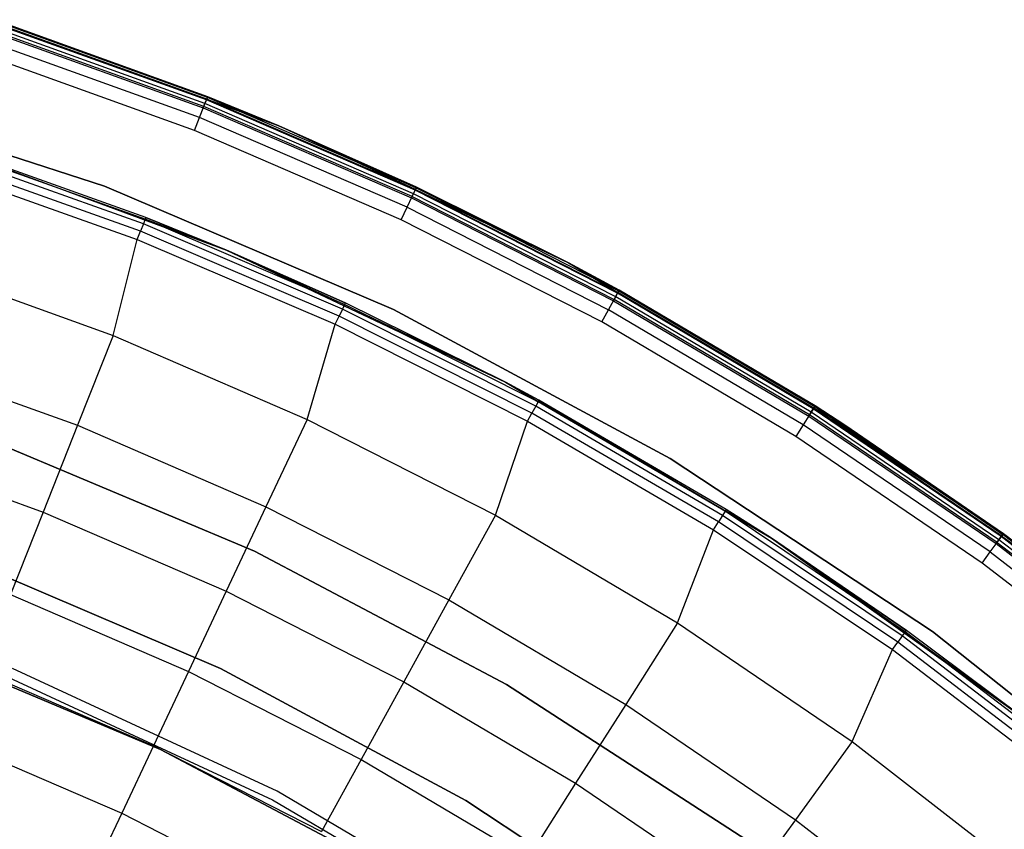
# Model space of a CAD drawing. Extents: x 0.1 to 23.7, y -11.8 to 11.8.
# Tile 54 of 56: x 15.7 to 18.9, y 8.6 to 11.2. Entities that reach past the tile are written whole.
import ezdxf

# ---------------------------------------------------------------- set-up
doc = ezdxf.new("R2010")
doc.units = 0
doc.header["$MEASUREMENT"] = 0
doc.layers.get('0').update_dxf_attribs({"color": 13, "linetype": 'CONTINUOUS'})

# ---------------------------------------------------------------- blocks, each defined once
blk = doc.blocks.new('NIKKI_ROUND_LED_L_60W_2_ST')
at = {"color": 0}
for p, q in [((16.2681, 10.959, 0.1617), (15.5714, 11.2098, 0.1617)), ((16.2681, 10.959, 0.1617), (15.5714, 11.2098, 0.1617)), ((16.2728, 10.9709, 0.1703), (15.5754, 11.222, 0.1703)), ((16.2728, 10.9709, 0.1703), (15.5754, 11.222, 0.1703)), ((16.2738, 10.9733, 2.4874), (15.5762, 11.2244, 2.4874)), ((16.2738, 10.9733, 2.4874), (15.5762, 11.2244, 2.4874)), ((16.276, 10.9788, 0.183), (15.578, 11.2301, 0.183)), ((16.276, 10.9788, 0.183), (15.578, 11.2301, 0.183)), ((15.5789, 11.233, 2.4422), (16.2771, 10.9816, 2.4422)), ((16.2771, 10.9816, 0.1981), (15.5789, 11.233, 0.1981)), ((15.5789, 11.233, 2.4422), (16.2771, 10.9816, 2.4422)), ((16.2771, 10.9816, 0.1981), (15.5789, 11.233, 0.1981)), ((15.5668, 11.1955, 0.1587), (16.2626, 10.945, 0.1587)), ((15.5668, 11.1955, 0.1587), (16.2626, 10.945, 0.1587)), ((16.2643, 10.9494, 2.5257), (15.5683, 11.2001, 2.5257)), ((16.2643, 10.9494, 2.5257), (15.5683, 11.2001, 2.5257)), ((16.2502, 10.9138, 2.5513), (15.5564, 11.1636, 2.5513)), ((16.2502, 10.9138, 2.5513), (15.5564, 11.1636, 2.5513)), ((16.2336, 10.8718, 2.5603), (15.5424, 11.1206, 2.5603)), ((16.2336, 10.8718, 2.5603), (15.5424, 11.1206, 2.5603)), ((15.9409, 10.6893, 2.4816), (14.9666, 11.0059, 2.4816)), ((14.9666, 11.0059, 0.1587), (15.9409, 10.6893, 0.1587)), ((14.9666, 11.0059, 0.1587), (15.9409, 10.6893, 0.1587)), ((15.9409, 10.6893, 2.4816), (14.9666, 11.0059, 2.4816)), ((16.2771, 10.9816, 2.4422), (16.2738, 10.9733, 2.4874)), ((16.2771, 10.9816, 2.4422), (16.2738, 10.9733, 2.4874)), ((16.2771, 10.9816, 0.1981), (16.276, 10.9788, 0.183)), ((16.2771, 10.9816, 0.1981), (16.276, 10.9788, 0.183)), ((16.2771, 10.9816, 2.4422), (16.2771, 10.9816, 0.1981)), ((16.2771, 10.9816, 2.4422), (16.2771, 10.9816, 0.1981)), ((16.2771, 10.9816, 2.4422), (16.5093, 10.8868, 2.4422)), ((16.5093, 10.8868, 0.1981), (16.2771, 10.9816, 0.1981)), ((16.2771, 10.9816, 2.4422), (16.5093, 10.8868, 2.4422)), ((16.5093, 10.8868, 0.1981), (16.2771, 10.9816, 0.1981)), ((16.2502, 10.9138, 2.5513), (16.2643, 10.9494, 2.5257)), ((16.2502, 10.9138, 2.5513), (16.2643, 10.9494, 2.5257)), ((16.2626, 10.945, 0.1587), (16.2681, 10.959, 0.1617)), ((16.2626, 10.945, 0.1587), (16.2681, 10.959, 0.1617)), ((16.2643, 10.9494, 2.5257), (16.2738, 10.9733, 2.4874)), ((16.2643, 10.9494, 2.5257), (16.2738, 10.9733, 2.4874)), ((16.9433, 10.6556, 2.5257), (16.2643, 10.9494, 2.5257)), ((16.9433, 10.6556, 2.5257), (16.2643, 10.9494, 2.5257)), ((16.2681, 10.959, 0.1617), (16.2728, 10.9709, 0.1703)), ((16.2681, 10.959, 0.1617), (16.2728, 10.9709, 0.1703)), ((16.9477, 10.6649, 0.1617), (16.2681, 10.959, 0.1617)), ((16.9477, 10.6649, 0.1617), (16.2681, 10.959, 0.1617)), ((16.2728, 10.9709, 0.1703), (16.276, 10.9788, 0.183)), ((16.2728, 10.9709, 0.1703), (16.276, 10.9788, 0.183)), ((16.9531, 10.6765, 0.1703), (16.2728, 10.9709, 0.1703)), ((16.9531, 10.6765, 0.1703), (16.2728, 10.9709, 0.1703)), ((16.2738, 10.9733, 2.4874), (16.5093, 10.8868, 2.4422)), ((16.9542, 10.6788, 2.4874), (16.2738, 10.9733, 2.4874)), ((16.9542, 10.6788, 2.4874), (16.2738, 10.9733, 2.4874)), ((16.2738, 10.9733, 2.4874), (16.5093, 10.8868, 2.4422)), ((16.5093, 10.8868, 0.1981), (16.276, 10.9788, 0.183)), ((16.5093, 10.8868, 0.1981), (16.276, 10.9788, 0.183)), ((16.9567, 10.6842, 0.183), (16.276, 10.9788, 0.183)), ((16.9567, 10.6842, 0.183), (16.276, 10.9788, 0.183)), ((16.2626, 10.945, 0.1587), (16.9413, 10.6513, 0.1587)), ((16.2626, 10.945, 0.1587), (16.9413, 10.6513, 0.1587)), ((16.2336, 10.8718, 2.5603), (16.2502, 10.9138, 2.5513)), ((16.2336, 10.8718, 2.5603), (16.2502, 10.9138, 2.5513)), ((16.927, 10.621, 2.5513), (16.2502, 10.9138, 2.5513)), ((16.927, 10.621, 2.5513), (16.2502, 10.9138, 2.5513)), ((16.5093, 10.8868, 2.4422), (16.5093, 10.8868, 0.1981)), ((16.5093, 10.8868, 2.4422), (16.5093, 10.8868, 0.1981)), ((16.5093, 10.8868, 2.4422), (16.958, 10.6869, 2.4422)), ((16.958, 10.6869, 0.1981), (16.5093, 10.8868, 0.1981)), ((16.9542, 10.6788, 2.4874), (16.5093, 10.8868, 2.4422)), ((16.9542, 10.6788, 2.4874), (16.5093, 10.8868, 2.4422)), ((16.5093, 10.8868, 2.4422), (16.958, 10.6869, 2.4422)), ((16.5093, 10.8868, 0.1981), (16.9567, 10.6842, 0.183)), ((16.5093, 10.8868, 0.1981), (16.9567, 10.6842, 0.183)), ((16.958, 10.6869, 0.1981), (16.5093, 10.8868, 0.1981)), ((16.9077, 10.5801, 2.5603), (16.2336, 10.8718, 2.5603)), ((16.9077, 10.5801, 2.5603), (16.2336, 10.8718, 2.5603)), ((15.3949, 10.8294, 2.461), (16.3384, 10.4807, 2.461)), ((15.3949, 10.8294, 2.461), (16.3384, 10.4807, 2.461)), ((16.0754, 10.5875, 0.1169), (15.4091, 10.8248, 0.1169)), ((15.4091, 10.8248, 0.1169), (16.3384, 10.4807, 2.461)), ((15.4091, 10.8248, 0.1169), (16.3384, 10.4807, 2.461)), ((16.0754, 10.5875, 0.1169), (15.4091, 10.8248, 0.1169)), ((16.0671, 10.5665, 0.0617), (15.4022, 10.8033, 0.0617)), ((16.0671, 10.5665, 0.0617), (15.4022, 10.8033, 0.0617)), ((16.0732, 10.582, 0.087), (15.4073, 10.8192, 0.087)), ((16.0732, 10.582, 0.087), (15.4073, 10.8192, 0.087)), ((16.058, 10.5431, 0.0445), (15.3945, 10.7794, 0.0445)), ((16.058, 10.5431, 0.0445), (15.3945, 10.7794, 0.0445)), ((15.3854, 10.751, 0.0382), (16.0471, 10.5154, 0.0382)), ((15.3854, 10.751, 0.0382), (16.0471, 10.5154, 0.0382)), ((16.8829, 10.2867, 2.4816), (15.9409, 10.6893, 2.4816)), ((15.9409, 10.6893, 2.4816), (15.9409, 10.6893, 0.1587)), ((15.9409, 10.6893, 0.1587), (16.8829, 10.2867, 0.1587)), ((15.9409, 10.6893, 2.4816), (15.9409, 10.6893, 0.1587)), ((15.9409, 10.6893, 0.1587), (16.8829, 10.2867, 0.1587)), ((16.8829, 10.2867, 2.4816), (15.9409, 10.6893, 2.4816)), ((16.9413, 10.6513, 0.1587), (16.9477, 10.6649, 0.1617)), ((16.9413, 10.6513, 0.1587), (16.9477, 10.6649, 0.1617)), ((16.9433, 10.6556, 2.5257), (16.9542, 10.6788, 2.4874)), ((16.9433, 10.6556, 2.5257), (16.9542, 10.6788, 2.4874)), ((16.9477, 10.6649, 0.1617), (16.9531, 10.6765, 0.1703)), ((16.9477, 10.6649, 0.1617), (16.9531, 10.6765, 0.1703)), ((17.6074, 10.3288, 0.1617), (16.9477, 10.6649, 0.1617)), ((17.6074, 10.3288, 0.1617), (16.9477, 10.6649, 0.1617)), ((16.9531, 10.6765, 0.1703), (16.9567, 10.6842, 0.183)), ((16.9531, 10.6765, 0.1703), (16.9567, 10.6842, 0.183)), ((17.6136, 10.34, 0.1703), (16.9531, 10.6765, 0.1703)), ((17.6136, 10.34, 0.1703), (16.9531, 10.6765, 0.1703)), ((16.958, 10.6869, 2.4422), (16.9542, 10.6788, 2.4874)), ((16.958, 10.6869, 2.4422), (16.9542, 10.6788, 2.4874)), ((16.9542, 10.6788, 2.4874), (17.4536, 10.4394, 2.4422)), ((16.9542, 10.6788, 2.4874), (17.4536, 10.4394, 2.4422)), ((16.9542, 10.6788, 2.4874), (17.6148, 10.3422, 2.4874)), ((16.9542, 10.6788, 2.4874), (17.6148, 10.3422, 2.4874)), ((16.958, 10.6869, 0.1981), (16.9567, 10.6842, 0.183)), ((16.958, 10.6869, 0.1981), (16.9567, 10.6842, 0.183)), ((17.6177, 10.3475, 0.183), (16.9567, 10.6842, 0.183)), ((16.9567, 10.6842, 0.183), (17.4536, 10.4394, 0.1981)), ((16.9567, 10.6842, 0.183), (17.4536, 10.4394, 0.1981)), ((17.6177, 10.3475, 0.183), (16.9567, 10.6842, 0.183)), ((16.958, 10.6869, 2.4422), (16.958, 10.6869, 0.1981)), ((16.958, 10.6869, 2.4422), (16.958, 10.6869, 0.1981)), ((16.958, 10.6869, 2.4422), (17.4536, 10.4394, 2.4422)), ((17.4536, 10.4394, 0.1981), (16.958, 10.6869, 0.1981)), ((16.958, 10.6869, 2.4422), (17.4536, 10.4394, 2.4422)), ((17.4536, 10.4394, 0.1981), (16.958, 10.6869, 0.1981)), ((16.927, 10.621, 2.5513), (16.9433, 10.6556, 2.5257)), ((16.927, 10.621, 2.5513), (16.9433, 10.6556, 2.5257)), ((16.9413, 10.6513, 0.1587), (17.6002, 10.3156, 0.1587)), ((16.9413, 10.6513, 0.1587), (17.6002, 10.3156, 0.1587)), ((16.9433, 10.6556, 2.5257), (17.6025, 10.3198, 2.5257)), ((16.9433, 10.6556, 2.5257), (17.6025, 10.3198, 2.5257)), ((16.9077, 10.5801, 2.5603), (16.927, 10.621, 2.5513)), ((16.9077, 10.5801, 2.5603), (16.927, 10.621, 2.5513)), ((16.927, 10.621, 2.5513), (17.584, 10.2862, 2.5513)), ((16.927, 10.621, 2.5513), (17.584, 10.2862, 2.5513)), ((16.0671, 10.5665, 0.0617), (16.058, 10.5431, 0.0445)), ((16.0671, 10.5665, 0.0617), (16.058, 10.5431, 0.0445)), ((16.0732, 10.582, 0.087), (16.0671, 10.5665, 0.0617)), ((16.0732, 10.582, 0.087), (16.0671, 10.5665, 0.0617)), ((16.716, 10.2888, 0.0617), (16.0671, 10.5665, 0.0617)), ((16.716, 10.2888, 0.0617), (16.0671, 10.5665, 0.0617)), ((16.0754, 10.5875, 0.1169), (16.0732, 10.582, 0.087)), ((16.0754, 10.5875, 0.1169), (16.0732, 10.582, 0.087)), ((16.3384, 10.4807, 0.1169), (16.0732, 10.582, 0.087)), ((16.3384, 10.4807, 0.1169), (16.0732, 10.582, 0.087)), ((16.7231, 10.3039, 0.087), (16.0732, 10.582, 0.087)), ((16.7231, 10.3039, 0.087), (16.0732, 10.582, 0.087)), ((16.3384, 10.4807, 0.1169), (16.0754, 10.5875, 0.1169)), ((16.0754, 10.5875, 0.1169), (16.3384, 10.4807, 2.461)), ((16.0754, 10.5875, 0.1169), (16.3384, 10.4807, 2.461)), ((16.3384, 10.4807, 0.1169), (16.0754, 10.5875, 0.1169)), ((17.5622, 10.2466, 2.5603), (16.9077, 10.5801, 2.5603)), ((17.5622, 10.2466, 2.5603), (16.9077, 10.5801, 2.5603)), ((16.0471, 10.5154, 0.0382), (16.058, 10.5431, 0.0445)), ((16.0471, 10.5154, 0.0382), (16.058, 10.5431, 0.0445)), ((16.7054, 10.266, 0.0445), (16.058, 10.5431, 0.0445)), ((16.7054, 10.266, 0.0445), (16.058, 10.5431, 0.0445)), ((15.9685, 10.2024, 0.0542), (16.0471, 10.5154, 0.0382)), ((15.9685, 10.2024, 0.0542), (16.0471, 10.5154, 0.0382)), ((16.0471, 10.5154, 0.0382), (16.6929, 10.239, 0.0382)), ((16.0471, 10.5154, 0.0382), (16.6929, 10.239, 0.0382)), ((16.3384, 10.4807, 0.1169), (16.3384, 10.4807, 2.461)), ((16.3384, 10.4807, 2.461), (16.7256, 10.3093, 0.1169)), ((16.7256, 10.3093, 0.1169), (16.3384, 10.4807, 0.1169)), ((16.3384, 10.4807, 2.461), (16.7256, 10.3093, 0.1169)), ((16.3384, 10.4807, 2.461), (17.2475, 10.05, 2.461)), ((16.3384, 10.4807, 0.1169), (16.3384, 10.4807, 2.461)), ((16.3384, 10.4807, 2.461), (17.2475, 10.05, 2.461)), ((16.3384, 10.4807, 0.1169), (16.7231, 10.3039, 0.087)), ((16.3384, 10.4807, 0.1169), (16.7231, 10.3039, 0.087)), ((16.7256, 10.3093, 0.1169), (16.3384, 10.4807, 0.1169)), ((15.32, 10.4359, 0.0542), (15.9685, 10.2024, 0.0542)), ((15.32, 10.4359, 0.0542), (15.9685, 10.2024, 0.0542)), ((17.4536, 10.4394, 2.4422), (17.4536, 10.4394, 0.1981)), ((17.4536, 10.4394, 2.4422), (17.4536, 10.4394, 0.1981)), ((17.4536, 10.4394, 2.4422), (17.6191, 10.3501, 2.4422)), ((17.6191, 10.3501, 0.1981), (17.4536, 10.4394, 0.1981)), ((17.4536, 10.4394, 2.4422), (17.6191, 10.3501, 2.4422)), ((17.4536, 10.4394, 2.4422), (17.6148, 10.3422, 2.4874)), ((17.4536, 10.4394, 2.4422), (17.6148, 10.3422, 2.4874)), ((17.4536, 10.4394, 0.1981), (17.6177, 10.3475, 0.183)), ((17.6191, 10.3501, 0.1981), (17.4536, 10.4394, 0.1981)), ((17.4536, 10.4394, 0.1981), (17.6177, 10.3475, 0.183)), ((17.6025, 10.3198, 2.5257), (17.6148, 10.3422, 2.4874)), ((17.6025, 10.3198, 2.5257), (17.6148, 10.3422, 2.4874)), ((17.6074, 10.3288, 0.1617), (17.6136, 10.34, 0.1703)), ((17.6074, 10.3288, 0.1617), (17.6136, 10.34, 0.1703)), ((17.6136, 10.34, 0.1703), (17.6177, 10.3475, 0.183)), ((17.6136, 10.34, 0.1703), (17.6177, 10.3475, 0.183)), ((18.2516, 9.9626, 0.1703), (17.6136, 10.34, 0.1703)), ((18.2516, 9.9626, 0.1703), (17.6136, 10.34, 0.1703)), ((17.6148, 10.3422, 2.4874), (17.6191, 10.3501, 2.4422)), ((17.6148, 10.3422, 2.4874), (17.6191, 10.3501, 2.4422)), ((18.253, 9.9648, 2.4874), (17.6148, 10.3422, 2.4874)), ((18.253, 9.9648, 2.4874), (17.6148, 10.3422, 2.4874)), ((17.6191, 10.3501, 0.1981), (17.6177, 10.3475, 0.183)), ((17.6191, 10.3501, 0.1981), (17.6177, 10.3475, 0.183)), ((18.2562, 9.9698, 0.183), (17.6177, 10.3475, 0.183)), ((18.2562, 9.9698, 0.183), (17.6177, 10.3475, 0.183)), ((17.6191, 10.3501, 2.4422), (17.6191, 10.3501, 0.1981)), ((17.6191, 10.3501, 2.4422), (17.6191, 10.3501, 0.1981)), ((17.6191, 10.3501, 2.4422), (18.2578, 9.9724, 2.4422)), ((18.2578, 9.9724, 0.1981), (17.6191, 10.3501, 0.1981)), ((17.6191, 10.3501, 2.4422), (18.2578, 9.9724, 2.4422)), ((18.2578, 9.9724, 0.1981), (17.6191, 10.3501, 0.1981)), ((16.7256, 10.3093, 0.1169), (16.7231, 10.3039, 0.087)), ((16.7256, 10.3093, 0.1169), (16.7231, 10.3039, 0.087)), ((17.2475, 10.05, 2.461), (16.7256, 10.3093, 0.1169)), ((17.2475, 10.05, 2.461), (16.7256, 10.3093, 0.1169)), ((17.2475, 10.05, 0.1169), (16.7256, 10.3093, 0.1169)), ((17.2475, 10.05, 0.1169), (16.7256, 10.3093, 0.1169)), ((17.584, 10.2862, 2.5513), (17.6025, 10.3198, 2.5257)), ((17.584, 10.2862, 2.5513), (17.6025, 10.3198, 2.5257)), ((17.6002, 10.3156, 0.1587), (17.6074, 10.3288, 0.1617)), ((17.6002, 10.3156, 0.1587), (17.6074, 10.3288, 0.1617)), ((17.6002, 10.3156, 0.1587), (18.2367, 9.9391, 0.1587)), ((17.6002, 10.3156, 0.1587), (18.2367, 9.9391, 0.1587)), ((18.2393, 9.9432, 2.5257), (17.6025, 10.3198, 2.5257)), ((18.2393, 9.9432, 2.5257), (17.6025, 10.3198, 2.5257)), ((18.2448, 9.9519, 0.1617), (17.6074, 10.3288, 0.1617)), ((18.2448, 9.9519, 0.1617), (17.6074, 10.3288, 0.1617)), ((16.716, 10.2888, 0.0617), (16.7054, 10.266, 0.0445)), ((16.716, 10.2888, 0.0617), (16.7054, 10.266, 0.0445)), ((16.7231, 10.3039, 0.087), (16.716, 10.2888, 0.0617)), ((16.7231, 10.3039, 0.087), (16.716, 10.2888, 0.0617)), ((17.3464, 9.9713, 0.0617), (16.716, 10.2888, 0.0617)), ((17.3464, 9.9713, 0.0617), (16.716, 10.2888, 0.0617)), ((17.3544, 9.986, 0.087), (16.7231, 10.3039, 0.087)), ((16.7231, 10.3039, 0.087), (17.2475, 10.05, 0.1169)), ((16.7231, 10.3039, 0.087), (17.2475, 10.05, 0.1169)), ((17.3544, 9.986, 0.087), (16.7231, 10.3039, 0.087)), ((17.7851, 9.8012, 2.4816), (16.8829, 10.2867, 2.4816)), ((16.8829, 10.2867, 2.4816), (16.8829, 10.2867, 0.1587)), ((16.8829, 10.2867, 0.1587), (17.7851, 9.8012, 0.1587)), ((16.8829, 10.2867, 2.4816), (16.8829, 10.2867, 0.1587)), ((16.8829, 10.2867, 0.1587), (17.7851, 9.8012, 0.1587)), ((17.7851, 9.8012, 2.4816), (16.8829, 10.2867, 2.4816)), ((17.5622, 10.2466, 2.5603), (17.584, 10.2862, 2.5513)), ((17.5622, 10.2466, 2.5603), (17.584, 10.2862, 2.5513)), ((18.2187, 9.9108, 2.5513), (17.584, 10.2862, 2.5513)), ((18.2187, 9.9108, 2.5513), (17.584, 10.2862, 2.5513)), ((16.6929, 10.239, 0.0382), (16.7054, 10.266, 0.0445)), ((16.6929, 10.239, 0.0382), (16.7054, 10.266, 0.0445)), ((17.3344, 9.9492, 0.0445), (16.7054, 10.266, 0.0445)), ((17.3344, 9.9492, 0.0445), (16.7054, 10.266, 0.0445)), ((18.1945, 9.8727, 2.5603), (17.5622, 10.2466, 2.5603)), ((18.1945, 9.8727, 2.5603), (17.5622, 10.2466, 2.5603)), ((16.6012, 9.9286, 0.0542), (16.6929, 10.239, 0.0382)), ((16.6012, 9.9286, 0.0542), (16.6929, 10.239, 0.0382)), ((16.6929, 10.239, 0.0382), (17.3202, 9.923, 0.0382)), ((16.6929, 10.239, 0.0382), (17.3202, 9.923, 0.0382)), ((15.9685, 10.2024, 0.0542), (15.8525, 9.9094, 0.1122)), ((15.9685, 10.2024, 0.0542), (15.8525, 9.9094, 0.1122)), ((15.9685, 10.2024, 0.0542), (16.6012, 9.9286, 0.0542)), ((15.9685, 10.2024, 0.0542), (16.6012, 9.9286, 0.0542)), ((15.2226, 10.1362, 0.1122), (15.8525, 9.9094, 0.1122)), ((15.2226, 10.1362, 0.1122), (15.8525, 9.9094, 0.1122)), ((17.3572, 9.9911, 0.1169), (17.2475, 10.05, 2.461)), ((17.2475, 10.05, 2.461), (18.1149, 9.5406, 2.461)), ((17.2475, 10.05, 2.461), (17.2475, 10.05, 0.1169)), ((17.2475, 10.05, 2.461), (17.2475, 10.05, 0.1169)), ((17.3572, 9.9911, 0.1169), (17.2475, 10.05, 2.461)), ((17.3572, 9.9911, 0.1169), (17.2475, 10.05, 0.1169)), ((17.2475, 10.05, 2.461), (18.1149, 9.5406, 2.461)), ((17.2475, 10.05, 0.1169), (17.3544, 9.986, 0.087)), ((17.3572, 9.9911, 0.1169), (17.2475, 10.05, 0.1169)), ((17.2475, 10.05, 0.1169), (17.3544, 9.986, 0.087)), ((17.3544, 9.986, 0.087), (17.3464, 9.9713, 0.0617)), ((17.3544, 9.986, 0.087), (17.3464, 9.9713, 0.0617)), ((17.3572, 9.9911, 0.1169), (17.3544, 9.986, 0.087)), ((17.3572, 9.9911, 0.1169), (17.3544, 9.986, 0.087)), ((17.9648, 9.6294, 0.087), (17.3544, 9.986, 0.087)), ((17.9648, 9.6294, 0.087), (17.3544, 9.986, 0.087)), ((17.9679, 9.6343, 0.1169), (17.3572, 9.9911, 0.1169)), ((17.3572, 9.9911, 0.1169), (18.1149, 9.5406, 2.461)), ((17.3572, 9.9911, 0.1169), (18.1149, 9.5406, 2.461)), ((17.9679, 9.6343, 0.1169), (17.3572, 9.9911, 0.1169)), ((17.3464, 9.9713, 0.0617), (17.3344, 9.9492, 0.0445)), ((17.3464, 9.9713, 0.0617), (17.3344, 9.9492, 0.0445)), ((17.9559, 9.6152, 0.0617), (17.3464, 9.9713, 0.0617)), ((17.9559, 9.6152, 0.0617), (17.3464, 9.9713, 0.0617)), ((18.253, 9.9648, 2.4874), (18.2393, 9.9432, 2.5257)), ((18.253, 9.9648, 2.4874), (18.2393, 9.9432, 2.5257)), ((18.2448, 9.9519, 0.1617), (18.2516, 9.9626, 0.1703)), ((18.2448, 9.9519, 0.1617), (18.2516, 9.9626, 0.1703)), ((18.2516, 9.9626, 0.1703), (18.2562, 9.9698, 0.183)), ((18.2516, 9.9626, 0.1703), (18.2562, 9.9698, 0.183)), ((18.8647, 9.546, 0.1703), (18.2516, 9.9626, 0.1703)), ((18.8647, 9.546, 0.1703), (18.2516, 9.9626, 0.1703)), ((18.253, 9.9648, 2.4874), (18.2578, 9.9724, 2.4422)), ((18.253, 9.9648, 2.4874), (18.2578, 9.9724, 2.4422)), ((18.8662, 9.548, 2.4874), (18.253, 9.9648, 2.4874)), ((18.8715, 9.5553, 2.4422), (18.253, 9.9648, 2.4874)), ((18.8662, 9.548, 2.4874), (18.253, 9.9648, 2.4874)), ((18.8715, 9.5553, 2.4422), (18.253, 9.9648, 2.4874)), ((18.3546, 9.9103, 2.4422), (18.253, 9.9648, 2.4874)), ((18.3546, 9.9103, 2.4422), (18.253, 9.9648, 2.4874)), ((18.2578, 9.9724, 0.1981), (18.2562, 9.9698, 0.183)), ((18.2578, 9.9724, 0.1981), (18.2562, 9.9698, 0.183)), ((18.3546, 9.9103, 0.1981), (18.2562, 9.9698, 0.183)), ((18.3546, 9.9103, 0.1981), (18.2562, 9.9698, 0.183)), ((18.8697, 9.5529, 0.183), (18.2562, 9.9698, 0.183)), ((18.8697, 9.5529, 0.183), (18.2562, 9.9698, 0.183)), ((18.2578, 9.9724, 2.4422), (18.2578, 9.9724, 0.1981)), ((18.2578, 9.9724, 2.4422), (18.2578, 9.9724, 0.1981)), ((18.2578, 9.9724, 2.4422), (18.3546, 9.9103, 2.4422)), ((18.3546, 9.9103, 0.1981), (18.2578, 9.9724, 0.1981)), ((18.2578, 9.9724, 2.4422), (18.3546, 9.9103, 2.4422)), ((18.3546, 9.9103, 0.1981), (18.2578, 9.9724, 0.1981)), ((16.6012, 9.9286, 0.0542), (16.467, 9.6435, 0.1122)), ((16.6012, 9.9286, 0.0542), (16.467, 9.6435, 0.1122)), ((16.6012, 9.9286, 0.0542), (17.2154, 9.6156, 0.0542)), ((16.6012, 9.9286, 0.0542), (17.2154, 9.6156, 0.0542)), ((17.2154, 9.6156, 0.0542), (17.3202, 9.923, 0.0382)), ((17.2154, 9.6156, 0.0542), (17.3202, 9.923, 0.0382)), ((17.3202, 9.923, 0.0382), (17.3344, 9.9492, 0.0445)), ((17.3202, 9.923, 0.0382), (17.3344, 9.9492, 0.0445)), ((17.3202, 9.923, 0.0382), (17.9267, 9.5687, 0.0382)), ((17.3202, 9.923, 0.0382), (17.9267, 9.5687, 0.0382)), ((17.9425, 9.5939, 0.0445), (17.3344, 9.9492, 0.0445)), ((17.9425, 9.5939, 0.0445), (17.3344, 9.9492, 0.0445)), ((18.2393, 9.9432, 2.5257), (18.2187, 9.9108, 2.5513)), ((18.2393, 9.9432, 2.5257), (18.2187, 9.9108, 2.5513)), ((18.2367, 9.9391, 0.1587), (18.2448, 9.9519, 0.1617)), ((18.2367, 9.9391, 0.1587), (18.2448, 9.9519, 0.1617)), ((18.2367, 9.9391, 0.1587), (18.8483, 9.5235, 0.1587)), ((18.2367, 9.9391, 0.1587), (18.8483, 9.5235, 0.1587)), ((18.8511, 9.5273, 2.5257), (18.2393, 9.9432, 2.5257)), ((18.8511, 9.5273, 2.5257), (18.2393, 9.9432, 2.5257)), ((18.8572, 9.5357, 0.1617), (18.2448, 9.9519, 0.1617)), ((18.8572, 9.5357, 0.1617), (18.2448, 9.9519, 0.1617)), ((15.8525, 9.9094, 0.1122), (15.7403, 9.626, 0.2112)), ((15.8525, 9.9094, 0.1122), (15.7403, 9.626, 0.2112)), ((15.8525, 9.9094, 0.1122), (16.467, 9.6435, 0.1122)), ((15.8525, 9.9094, 0.1122), (16.467, 9.6435, 0.1122)), ((18.2187, 9.9108, 2.5513), (18.1945, 9.8727, 2.5603)), ((18.2187, 9.9108, 2.5513), (18.1945, 9.8727, 2.5603)), ((18.8286, 9.4963, 2.5513), (18.2187, 9.9108, 2.5513)), ((18.8286, 9.4963, 2.5513), (18.2187, 9.9108, 2.5513)), ((18.3546, 9.9103, 2.4422), (18.3546, 9.9103, 0.1981)), ((18.3546, 9.9103, 2.4422), (18.3546, 9.9103, 0.1981)), ((18.3546, 9.9103, 2.4422), (18.8715, 9.5553, 2.4422)), ((18.8715, 9.5553, 0.1981), (18.3546, 9.9103, 0.1981)), ((18.3546, 9.9103, 2.4422), (18.8715, 9.5553, 2.4422)), ((18.3546, 9.9103, 0.1981), (18.8697, 9.5529, 0.183)), ((18.8715, 9.5553, 0.1981), (18.3546, 9.9103, 0.1981)), ((18.3546, 9.9103, 0.1981), (18.8697, 9.5529, 0.183)), ((16.4297, 9.4987, 2.2156), (15.5726, 9.8593, 2.2156)), ((15.5726, 9.8593, 2.0188), (16.4297, 9.4987, 2.0188)), ((16.4297, 9.4987, 2.2156), (15.5726, 9.8593, 2.2156)), ((15.5726, 9.8593, 2.0188), (16.4297, 9.4987, 2.0188)), ((18.8021, 9.4598, 2.5603), (18.1945, 9.8727, 2.5603)), ((18.8021, 9.4598, 2.5603), (18.1945, 9.8727, 2.5603)), ((15.1284, 9.8463, 0.2112), (15.7403, 9.626, 0.2112)), ((15.1284, 9.8463, 0.2112), (15.7403, 9.626, 0.2112)), ((18.6401, 9.2368, 2.4816), (17.7851, 9.8012, 2.4816)), ((17.7851, 9.8012, 2.4816), (17.7851, 9.8012, 0.1587)), ((17.7851, 9.8012, 0.1587), (18.6401, 9.2368, 0.1587)), ((17.7851, 9.8012, 2.4816), (17.7851, 9.8012, 0.1587)), ((17.7851, 9.8012, 0.1587), (18.6401, 9.2368, 0.1587)), ((18.6401, 9.2368, 2.4816), (17.7851, 9.8012, 2.4816)), ((16.467, 9.6435, 0.1122), (16.3372, 9.3677, 0.2112)), ((16.467, 9.6435, 0.1122), (16.3372, 9.3677, 0.2112)), ((16.467, 9.6435, 0.1122), (17.0636, 9.3395, 0.1122)), ((16.467, 9.6435, 0.1122), (17.0636, 9.3395, 0.1122)), ((17.9679, 9.6343, 0.1169), (17.9648, 9.6294, 0.087)), ((17.9679, 9.6343, 0.1169), (17.9648, 9.6294, 0.087)), ((18.1149, 9.5406, 0.1169), (17.9679, 9.6343, 0.1169)), ((17.9679, 9.6343, 0.1169), (18.1149, 9.5406, 2.461)), ((17.9679, 9.6343, 0.1169), (18.1149, 9.5406, 2.461)), ((18.1149, 9.5406, 0.1169), (17.9679, 9.6343, 0.1169)), ((15.7403, 9.626, 0.2112), (15.6339, 9.3572, 0.3495)), ((15.7403, 9.626, 0.2112), (15.6339, 9.3572, 0.3495)), ((15.7403, 9.626, 0.2112), (16.3372, 9.3677, 0.2112)), ((15.7403, 9.626, 0.2112), (16.3372, 9.3677, 0.2112)), ((17.2154, 9.6156, 0.0542), (17.0636, 9.3395, 0.1122)), ((17.2154, 9.6156, 0.0542), (17.0636, 9.3395, 0.1122)), ((17.2154, 9.6156, 0.0542), (17.8087, 9.2647, 0.0542)), ((17.2154, 9.6156, 0.0542), (17.8087, 9.2647, 0.0542)), ((17.9559, 9.6152, 0.0617), (17.9425, 9.5939, 0.0445)), ((17.9559, 9.6152, 0.0617), (17.9425, 9.5939, 0.0445)), ((17.9648, 9.6294, 0.087), (17.9559, 9.6152, 0.0617)), ((17.9648, 9.6294, 0.087), (17.9559, 9.6152, 0.0617)), ((18.542, 9.2219, 0.0617), (17.9559, 9.6152, 0.0617)), ((18.542, 9.2219, 0.0617), (17.9559, 9.6152, 0.0617)), ((18.1149, 9.5406, 0.1169), (17.9648, 9.6294, 0.087)), ((18.1149, 9.5406, 0.1169), (17.9648, 9.6294, 0.087)), ((18.5517, 9.2355, 0.087), (17.9648, 9.6294, 0.087)), ((18.5517, 9.2355, 0.087), (17.9648, 9.6294, 0.087)), ((17.8087, 9.2647, 0.0542), (17.9267, 9.5687, 0.0382)), ((17.8087, 9.2647, 0.0542), (17.9267, 9.5687, 0.0382)), ((17.9267, 9.5687, 0.0382), (17.9425, 9.5939, 0.0445)), ((17.9267, 9.5687, 0.0382), (17.9425, 9.5939, 0.0445)), ((17.9267, 9.5687, 0.0382), (18.51, 9.1773, 0.0382)), ((17.9267, 9.5687, 0.0382), (18.51, 9.1773, 0.0382)), ((18.5273, 9.2015, 0.0445), (17.9425, 9.5939, 0.0445)), ((18.5273, 9.2015, 0.0445), (17.9425, 9.5939, 0.0445)), ((18.1149, 9.5406, 0.1169), (18.1149, 9.5406, 2.461)), ((18.1149, 9.5406, 2.461), (18.5552, 9.2403, 0.1169)), ((18.5552, 9.2403, 0.1169), (18.1149, 9.5406, 0.1169)), ((18.1149, 9.5406, 2.461), (18.5552, 9.2403, 0.1169)), ((18.1149, 9.5406, 2.461), (18.9339, 8.9566, 2.461)), ((18.1149, 9.5406, 0.1169), (18.1149, 9.5406, 2.461)), ((18.1149, 9.5406, 2.461), (18.9339, 8.9566, 2.461)), ((18.1149, 9.5406, 0.1169), (18.5517, 9.2355, 0.087)), ((18.1149, 9.5406, 0.1169), (18.5517, 9.2355, 0.087)), ((18.5552, 9.2403, 0.1169), (18.1149, 9.5406, 0.1169)), ((18.8511, 9.5273, 2.5257), (18.8662, 9.548, 2.4874)), ((18.8511, 9.5273, 2.5257), (18.8662, 9.548, 2.4874)), ((18.8572, 9.5357, 0.1617), (18.8647, 9.546, 0.1703)), ((18.8572, 9.5357, 0.1617), (18.8647, 9.546, 0.1703)), ((18.8647, 9.546, 0.1703), (18.8697, 9.5529, 0.183)), ((18.8647, 9.546, 0.1703), (18.8697, 9.5529, 0.183)), ((19.4504, 9.0917, 0.1703), (18.8647, 9.546, 0.1703)), ((19.4504, 9.0917, 0.1703), (18.8647, 9.546, 0.1703)), ((18.8715, 9.5553, 2.4422), (18.8662, 9.548, 2.4874)), ((18.8715, 9.5553, 2.4422), (18.8662, 9.548, 2.4874)), ((18.8662, 9.548, 2.4874), (19.2053, 9.3036, 2.4422)), ((18.8662, 9.548, 2.4874), (19.2053, 9.3036, 2.4422)), ((18.8662, 9.548, 2.4874), (19.452, 9.0936, 2.4874)), ((18.8662, 9.548, 2.4874), (19.452, 9.0936, 2.4874)), ((18.8715, 9.5553, 0.1981), (18.8697, 9.5529, 0.183)), ((18.8715, 9.5553, 0.1981), (18.8697, 9.5529, 0.183)), ((19.2053, 9.3036, 0.1981), (18.8697, 9.5529, 0.183)), ((19.2053, 9.3036, 0.1981), (18.8697, 9.5529, 0.183)), ((19.4559, 9.0982, 0.183), (18.8697, 9.5529, 0.183)), ((19.4559, 9.0982, 0.183), (18.8697, 9.5529, 0.183)), ((18.8715, 9.5553, 2.4422), (18.8715, 9.5553, 0.1981)), ((18.8715, 9.5553, 2.4422), (18.8715, 9.5553, 0.1981)), ((18.8715, 9.5553, 2.4422), (19.2053, 9.3036, 2.4422)), ((19.2053, 9.3036, 0.1981), (18.8715, 9.5553, 0.1981)), ((18.8715, 9.5553, 2.4422), (19.2053, 9.3036, 2.4422)), ((19.2053, 9.3036, 0.1981), (18.8715, 9.5553, 0.1981)), ((18.8286, 9.4963, 2.5513), (18.8511, 9.5273, 2.5257)), ((18.8286, 9.4963, 2.5513), (18.8511, 9.5273, 2.5257)), ((18.8483, 9.5235, 0.1587), (18.8572, 9.5357, 0.1617)), ((18.8483, 9.5235, 0.1587), (18.8572, 9.5357, 0.1617)), ((18.8483, 9.5235, 0.1587), (19.4327, 9.0702, 0.1587)), ((18.8483, 9.5235, 0.1587), (19.4327, 9.0702, 0.1587)), ((18.8511, 9.5273, 2.5257), (19.4357, 9.0739, 2.5257)), ((18.8511, 9.5273, 2.5257), (19.4357, 9.0739, 2.5257)), ((19.4423, 9.0818, 0.1617), (18.8572, 9.5357, 0.1617)), ((19.4423, 9.0818, 0.1617), (18.8572, 9.5357, 0.1617)), ((15.4841, 9.4722, 2.2156), (16.3189, 9.1154, 2.2156)), ((16.3189, 9.1154, 2.0188), (15.4841, 9.4722, 2.0188)), ((16.3189, 9.1154, 2.0188), (15.4841, 9.4722, 2.0188)), ((15.4841, 9.4722, 2.2156), (16.3189, 9.1154, 2.2156)), ((17.2516, 9.0638, 2.2156), (16.4297, 9.4987, 2.2156)), ((16.4297, 9.4987, 2.0188), (17.2516, 9.0638, 2.0188)), ((16.4297, 9.4987, 2.2156), (16.4297, 9.4987, 2.0188)), ((17.2516, 9.0638, 2.2156), (16.4297, 9.4987, 2.2156)), ((16.4297, 9.4987, 2.0188), (17.2516, 9.0638, 2.0188)), ((16.4297, 9.4987, 2.2156), (16.4297, 9.4987, 2.0188)), ((18.8021, 9.4598, 2.5603), (18.8286, 9.4963, 2.5513)), ((18.8021, 9.4598, 2.5603), (18.8286, 9.4963, 2.5513)), ((18.8286, 9.4963, 2.5513), (19.4113, 9.0444, 2.5513)), ((18.8286, 9.4963, 2.5513), (19.4113, 9.0444, 2.5513)), ((19.3825, 9.0095, 2.5603), (18.8021, 9.4598, 2.5603)), ((19.3825, 9.0095, 2.5603), (18.8021, 9.4598, 2.5603)), ((15.6339, 9.3572, 0.3495), (16.2142, 9.1062, 0.3495)), ((15.6339, 9.3572, 0.3495), (16.2142, 9.1062, 0.3495)), ((16.3372, 9.3677, 0.2112), (16.2142, 9.1062, 0.3495)), ((16.3372, 9.3677, 0.2112), (16.2142, 9.1062, 0.3495)), ((16.3372, 9.3677, 0.2112), (16.9167, 9.0724, 0.2112)), ((16.3372, 9.3677, 0.2112), (16.9167, 9.0724, 0.2112)), ((17.0636, 9.3395, 0.1122), (16.9167, 9.0724, 0.2112)), ((17.0636, 9.3395, 0.1122), (16.9167, 9.0724, 0.2112)), ((17.0636, 9.3395, 0.1122), (17.6399, 8.9987, 0.1122)), ((17.0636, 9.3395, 0.1122), (17.6399, 8.9987, 0.1122)), ((17.8087, 9.2647, 0.0542), (17.6399, 8.9987, 0.1122)), ((17.8087, 9.2647, 0.0542), (17.6399, 8.9987, 0.1122)), ((17.8087, 9.2647, 0.0542), (18.3789, 8.8773, 0.0542)), ((17.8087, 9.2647, 0.0542), (18.3789, 8.8773, 0.0542)), ((18.542, 9.2219, 0.0617), (18.5273, 9.2015, 0.0445)), ((18.542, 9.2219, 0.0617), (18.5273, 9.2015, 0.0445)), ((18.5517, 9.2355, 0.087), (18.542, 9.2219, 0.0617)), ((18.5517, 9.2355, 0.087), (18.542, 9.2219, 0.0617)), ((19.1025, 8.7929, 0.0617), (18.542, 9.2219, 0.0617)), ((19.1025, 8.7929, 0.0617), (18.542, 9.2219, 0.0617)), ((18.5552, 9.2403, 0.1169), (18.5517, 9.2355, 0.087)), ((18.5552, 9.2403, 0.1169), (18.5517, 9.2355, 0.087)), ((19.1131, 8.8059, 0.087), (18.5517, 9.2355, 0.087)), ((18.5517, 9.2355, 0.087), (18.9339, 8.9566, 0.1169)), ((18.5517, 9.2355, 0.087), (18.9339, 8.9566, 0.1169)), ((19.1131, 8.8059, 0.087), (18.5517, 9.2355, 0.087)), ((18.9339, 8.9566, 2.461), (18.5552, 9.2403, 0.1169)), ((18.9339, 8.9566, 2.461), (18.5552, 9.2403, 0.1169)), ((18.9339, 8.9566, 0.1169), (18.5552, 9.2403, 0.1169)), ((18.9339, 8.9566, 0.1169), (18.5552, 9.2403, 0.1169)), ((19.441, 8.5981, 2.4816), (18.6401, 9.2368, 2.4816)), ((18.6401, 9.2368, 2.4816), (18.6401, 9.2368, 0.1587)), ((18.6401, 9.2368, 0.1587), (19.441, 8.5981, 0.1587)), ((18.6401, 9.2368, 2.4816), (18.6401, 9.2368, 0.1587)), ((18.6401, 9.2368, 0.1587), (19.441, 8.5981, 0.1587)), ((19.441, 8.5981, 2.4816), (18.6401, 9.2368, 2.4816)), ((15.3245, 9.1878, 2.7178), (16.1232, 8.8518, 2.7178)), ((16.1232, 8.8518, 2.6784), (15.3245, 9.1878, 2.6784)), ((15.3245, 9.1878, 2.7178), (16.1232, 8.8518, 2.7178)), ((16.1232, 8.8518, 2.6784), (15.3245, 9.1878, 2.6784)), ((18.51, 9.1773, 0.0382), (18.5273, 9.2015, 0.0445)), ((18.51, 9.1773, 0.0382), (18.5273, 9.2015, 0.0445)), ((19.0866, 8.7735, 0.0445), (18.5273, 9.2015, 0.0445)), ((19.0866, 8.7735, 0.0445), (18.5273, 9.2015, 0.0445)), ((18.3789, 8.8773, 0.0542), (18.51, 9.1773, 0.0382)), ((18.3789, 8.8773, 0.0542), (18.51, 9.1773, 0.0382)), ((18.51, 9.1773, 0.0382), (19.0678, 8.7504, 0.0382)), ((18.51, 9.1773, 0.0382), (19.0678, 8.7504, 0.0382)), ((15.5351, 9.1078, 0.5246), (16.0999, 8.8634, 0.5246)), ((15.5351, 9.1078, 0.5246), (16.0999, 8.8634, 0.5246)), ((15.6288, 9.0867, 3.8202), (16.4885, 8.6872, 3.8202)), ((15.6288, 9.0867, 3.8202), (16.4885, 8.6872, 3.8202)), ((15.6288, 9.0867, 2.5603), (16.4885, 8.6872, 2.5603)), ((15.6288, 9.0867, 2.5603), (16.4885, 8.6872, 2.5603)), ((16.5032, 8.7151, 3.8202), (15.6407, 9.1159, 3.8202)), ((16.5032, 8.7151, 3.8202), (15.6407, 9.1159, 3.8202)), ((16.5032, 8.7151, 2.5603), (15.6407, 9.1159, 2.5603)), ((16.5032, 8.7151, 2.5603), (15.6407, 9.1159, 2.5603)), ((16.2142, 9.1062, 0.3495), (16.0999, 8.8634, 0.5246)), ((16.2142, 9.1062, 0.3495), (16.0999, 8.8634, 0.5246)), ((16.2142, 9.1062, 0.3495), (16.7775, 8.8191, 0.3495)), ((16.2142, 9.1062, 0.3495), (16.7775, 8.8191, 0.3495)), ((16.3189, 9.1154, 2.2156), (17.1183, 8.6852, 2.2156)), ((17.1183, 8.6852, 2.0188), (16.3189, 9.1154, 2.0188)), ((16.3189, 9.1154, 2.0188), (16.3189, 9.1154, 2.2156)), ((16.3189, 9.1154, 2.0188), (16.3189, 9.1154, 2.2156)), ((17.1183, 8.6852, 2.0188), (16.3189, 9.1154, 2.0188)), ((16.3189, 9.1154, 2.2156), (17.1183, 8.6852, 2.2156)), ((16.9167, 9.0724, 0.2112), (16.7775, 8.8191, 0.3495)), ((16.9167, 9.0724, 0.2112), (16.7775, 8.8191, 0.3495)), ((16.9167, 9.0724, 0.2112), (17.4766, 8.7414, 0.2112)), ((16.9167, 9.0724, 0.2112), (17.4766, 8.7414, 0.2112)), ((18.0319, 8.5579, 2.2156), (17.2516, 9.0638, 2.2156)), ((17.2516, 9.0638, 2.0188), (18.0319, 8.5579, 2.0188)), ((17.2516, 9.0638, 2.2156), (17.2516, 9.0638, 2.0188)), ((18.0319, 8.5579, 2.2156), (17.2516, 9.0638, 2.2156)), ((17.2516, 9.0638, 2.0188), (18.0319, 8.5579, 2.0188)), ((17.2516, 9.0638, 2.2156), (17.2516, 9.0638, 2.0188)), ((17.6399, 8.9987, 0.1122), (17.4766, 8.7414, 0.2112)), ((17.6399, 8.9987, 0.1122), (17.4766, 8.7414, 0.2112)), ((17.6399, 8.9987, 0.1122), (18.1936, 8.6223, 0.1122)), ((17.6399, 8.9987, 0.1122), (18.1936, 8.6223, 0.1122)), ((15.4457, 8.8819, 0.7336), (15.9965, 8.6435, 0.7336)), ((15.4457, 8.8819, 0.7336), (15.9965, 8.6435, 0.7336)), ((16.0999, 8.8634, 0.5246), (15.9965, 8.6435, 0.7336)), ((16.0999, 8.8634, 0.5246), (15.9965, 8.6435, 0.7336)), ((16.0999, 8.8634, 0.5246), (16.6482, 8.584, 0.5246)), ((16.0999, 8.8634, 0.5246), (16.6482, 8.584, 0.5246)), ((18.3789, 8.8773, 0.0542), (18.1936, 8.6223, 0.1122)), ((18.3789, 8.8773, 0.0542), (18.1936, 8.6223, 0.1122)), ((18.3789, 8.8773, 0.0542), (18.9235, 8.4548, 0.0542)), ((18.3789, 8.8773, 0.0542), (18.9235, 8.4548, 0.0542)), ((16.1232, 8.8518, 2.7178), (16.1232, 8.8518, 2.6784)), ((16.1232, 8.8518, 2.7178), (16.8891, 8.4465, 2.7178)), ((16.8891, 8.4465, 2.6784), (16.1232, 8.8518, 2.6784)), ((16.1232, 8.8518, 2.7178), (16.1232, 8.8518, 2.6784)), ((16.1232, 8.8518, 2.7178), (16.8891, 8.4465, 2.7178)), ((16.8891, 8.4465, 2.6784), (16.1232, 8.8518, 2.6784)), ((16.7775, 8.8191, 0.3495), (16.6482, 8.584, 0.5246)), ((16.7775, 8.8191, 0.3495), (16.6482, 8.584, 0.5246)), ((16.7775, 8.8191, 0.3495), (17.3217, 8.4973, 0.3495)), ((16.7775, 8.8191, 0.3495), (17.3217, 8.4973, 0.3495)), ((17.4766, 8.7414, 0.2112), (17.3217, 8.4973, 0.3495)), ((17.4766, 8.7414, 0.2112), (17.3217, 8.4973, 0.3495)), ((17.4766, 8.7414, 0.2112), (18.0145, 8.3758, 0.2112)), ((17.4766, 8.7414, 0.2112), (18.0145, 8.3758, 0.2112)), ((17.323, 8.233, 3.8202), (16.5032, 8.7151, 3.8202)), ((16.5032, 8.7151, 3.8202), (16.5032, 8.7151, 2.5603)), ((17.323, 8.233, 3.8202), (16.5032, 8.7151, 3.8202)), ((17.323, 8.233, 2.5603), (16.5032, 8.7151, 2.5603)), ((16.5032, 8.7151, 3.8202), (16.5032, 8.7151, 2.5603)), ((17.323, 8.233, 2.5603), (16.5032, 8.7151, 2.5603)), ((16.4885, 8.6872, 3.8202), (17.3057, 8.2066, 3.8202)), ((16.4885, 8.6872, 3.8202), (17.3057, 8.2066, 3.8202)), ((16.4885, 8.6872, 3.8202), (16.4885, 8.6872, 2.5603)), ((16.4885, 8.6872, 2.5603), (17.3057, 8.2066, 2.5603)), ((16.4885, 8.6872, 3.8202), (16.4885, 8.6872, 2.5603)), ((16.4885, 8.6872, 2.5603), (17.3057, 8.2066, 2.5603)), ((17.1183, 8.6852, 2.2156), (17.876, 8.1851, 2.2156)), ((17.876, 8.1851, 2.0188), (17.1183, 8.6852, 2.0188)), ((17.1183, 8.6852, 2.0188), (17.1183, 8.6852, 2.2156)), ((17.1183, 8.6852, 2.0188), (17.1183, 8.6852, 2.2156)), ((17.876, 8.1851, 2.0188), (17.1183, 8.6852, 2.0188)), ((17.1183, 8.6852, 2.2156), (17.876, 8.1851, 2.2156)), ((15.9965, 8.6435, 0.7336), (15.9057, 8.4505, 0.9727)), ((15.9965, 8.6435, 0.7336), (15.9057, 8.4505, 0.9727)), ((15.9965, 8.6435, 0.7336), (16.5312, 8.3711, 0.7336)), ((15.9965, 8.6435, 0.7336), (16.5312, 8.3711, 0.7336)), ((18.1936, 8.6223, 0.1122), (18.0145, 8.3758, 0.2112)), ((18.1936, 8.6223, 0.1122), (18.0145, 8.3758, 0.2112)), ((18.1936, 8.6223, 0.1122), (18.7227, 8.212, 0.1122)), ((18.1936, 8.6223, 0.1122), (18.7227, 8.212, 0.1122))]:
    blk.add_line(p, q, dxfattribs=at)

msp = doc.modelspace()

# ---------------------------------------------------------------- block references
at = {"color": 0}
msp.add_blockref('NIKKI_ROUND_LED_L_60W_2_ST', (0, 0), dxfattribs=at)

doc.saveas('drawing.dxf')
